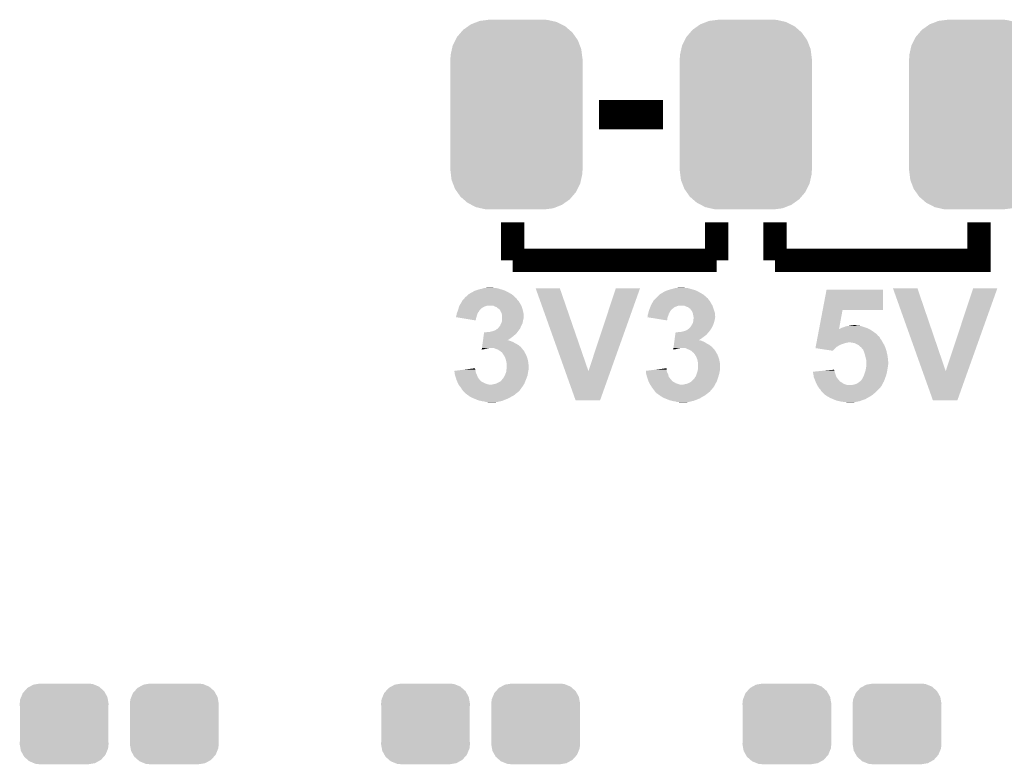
# Model space of a CAD drawing. Extents: x -1.3 to 24.2, y -3.9 to 53.4.
# Tile 5 of 35: x 5.1 to 13.7, y 2.3 to 8.8. Entities that reach past the tile are written whole.
import ezdxf

# ---------------------------------------------------------------- set-up
doc = ezdxf.new("R2010")
doc.units = 0
doc.layers.get('0').update_dxf_attribs({"linetype": 'CONTINUOUS'})
doc.layers.add('CURRENT_16_CLICK_V100_GTO', color=14, linetype='CONTINUOUS')
doc.layers.add('CURRENT_16_CLICK_V100_GTS', color=12, linetype='CONTINUOUS')

# ---------------------------------------------------------------- blocks, each defined once
blk = doc.blocks.new('CUSTOM_67')
for points in [[(-0.420946, 0.769256), (-0.396894, 0.786286), (0.425156, 0.769256), (0.391508, 0.786286)], [(-0.396894, 0.786286), (-0.344522, 0.80667), (0.391508, 0.786286), (0.351232, 0.80667)], [(-0.344522, 0.80667), (-0.319682, 0.816338), (0.351232, 0.80667), (0.308712, 0.816338)], [(-0.319682, 0.816338), (-0.251122, 0.82504), (0.308712, 0.816338), (0.27044, 0.82504)], [(-0.251122, 0.82504), (-0.23749, 0.82677), (0.27044, 0.82504), (0.23749, 0.82677)], [(-0.5185, 0.67556), (-0.484594, 0.715032), (0.515528, 0.67556), (0.4878, 0.715032)], [(-0.484594, 0.715032), (-0.464512, 0.738408), (0.4878, 0.715032), (0.460796, 0.738408)], [(-0.464512, 0.738408), (-0.420946, 0.769256), (0.460796, 0.738408), (0.425156, 0.769256)], [(-0.562694, 0.569912), (-0.555636, 0.601496), (0.565186, 0.569912), (0.55303, 0.601496)], [(-0.555636, 0.601496), (-0.532704, 0.647234), (0.55303, 0.601496), (0.535424, 0.647234)], [(-0.532704, 0.647234), (-0.5185, 0.67556), (0.535424, 0.647234), (0.515528, 0.67556)], [(-0.57531, 0.48768), (-0.573704, 0.520636), (0.57531, 0.48768), (0.571254, 0.520636)], [(-0.573704, 0.520636), (-0.562694, 0.569912), (0.571254, 0.520636), (0.565186, 0.569912)], [(-0.57658, -0.48768), (-0.57658, 0.48768), (0.57658, -0.48768), (0.57658, 0.48768)], [(-0.571252, -0.520636), (-0.57531, -0.48768), (0.573704, -0.520636), (0.57531, -0.48768)], [(-0.565186, -0.569912), (-0.571252, -0.520636), (0.562692, -0.569912), (0.573704, -0.520636)], [(-0.553028, -0.601496), (-0.565186, -0.569912), (0.555636, -0.601496), (0.562692, -0.569912)], [(-0.535424, -0.647234), (-0.553028, -0.601496), (0.532702, -0.647234), (0.555636, -0.601496)], [(-0.515526, -0.67556), (-0.535424, -0.647234), (0.5185, -0.67556), (0.532702, -0.647234)], [(-0.4878, -0.715032), (-0.515526, -0.67556), (0.484592, -0.715032), (0.5185, -0.67556)], [(-0.460794, -0.738408), (-0.4878, -0.715032), (0.464512, -0.738408), (0.484592, -0.715032)], [(-0.425156, -0.769256), (-0.460794, -0.738408), (0.420944, -0.769256), (0.464512, -0.738408)], [(-0.391506, -0.786286), (-0.425156, -0.769256), (0.396894, -0.786286), (0.420944, -0.769256)], [(-0.351232, -0.80667), (-0.391506, -0.786286), (0.34452, -0.80667), (0.396894, -0.786286)], [(-0.30871, -0.816338), (-0.351232, -0.80667), (0.319682, -0.816338), (0.34452, -0.80667)], [(-0.27044, -0.82504), (-0.30871, -0.816338), (0.25112, -0.82504), (0.319682, -0.816338)], [(-0.23749, -0.82677), (-0.27044, -0.82504), (0.23749, -0.82677), (0.25112, -0.82504)]]:
    blk.add_solid(points)
blk = doc.blocks.new('CUSTOM_71')
for points in [[(-0.268438, 0.342124), (-0.233628, 0.347838), (0.2622, 0.342124), (0.247972, 0.347838)], [(-0.233628, 0.347838), (-0.20955, 0.35179), (0.247972, 0.347838), (0.20955, 0.35179)], [(-0.37475, 0.234078), (-0.360486, 0.26887), (0.377262, 0.234078), (0.357822, 0.26887)], [(-0.360486, 0.26887), (-0.34504, 0.286174), (0.357822, 0.26887), (0.348152, 0.286174)], [(-0.34504, 0.286174), (-0.320744, 0.31339), (0.348152, 0.286174), (0.317222, 0.31339)], [(-0.320744, 0.31339), (-0.298526, 0.325596), (0.317222, 0.31339), (0.30335, 0.325596)], [(-0.298526, 0.325596), (-0.268438, 0.342124), (0.30335, 0.325596), (0.2622, 0.342124)], [(-0.38735, 0.17526), (-0.383124, 0.213652), (0.38735, 0.17526), (0.380766, 0.213652)], [(-0.38608, 0.154124), (-0.38735, 0.17526), (0.38608, 0.154124), (0.38735, 0.17526)], [(-0.383124, 0.213652), (-0.37475, 0.234078), (0.380766, 0.213652), (0.377262, 0.234078)], [(-0.38608, -0.154124), (-0.38608, 0.154124), (0.38608, -0.154124), (0.38608, 0.154124)], [(-0.38735, -0.17526), (-0.38608, -0.154124), (0.38735, -0.17526), (0.38608, -0.154124)], [(-0.380764, -0.213652), (-0.38735, -0.17526), (0.383124, -0.213652), (0.38735, -0.17526)], [(-0.377262, -0.234078), (-0.380764, -0.213652), (0.374748, -0.234078), (0.383124, -0.213652)], [(-0.35782, -0.26887), (-0.377262, -0.234078), (0.360486, -0.26887), (0.374748, -0.234078)], [(-0.348152, -0.286174), (-0.35782, -0.26887), (0.345038, -0.286174), (0.360486, -0.26887)], [(-0.31722, -0.31339), (-0.348152, -0.286174), (0.320744, -0.31339), (0.345038, -0.286174)], [(-0.30335, -0.325596), (-0.31722, -0.31339), (0.298524, -0.325596), (0.320744, -0.31339)], [(-0.262198, -0.342124), (-0.30335, -0.325596), (0.268438, -0.342124), (0.298524, -0.325596)], [(-0.247972, -0.347838), (-0.262198, -0.342124), (0.233626, -0.347838), (0.268438, -0.342124)], [(-0.20955, -0.35179), (-0.247972, -0.347838), (0.20955, -0.35179), (0.233626, -0.347838)]]:
    blk.add_solid(points)

msp = doc.modelspace()

# ---------------------------------------------------------------- linework, layer by layer
at = {"layer": 'CURRENT_16_CLICK_V100_GTO'}
for points, const_width in [([(10.14984, 8.001), (10.70864, 8.001)], 0.254), ([(9.398, 6.731), (9.398, 7.0612)], 0.2032), ([(11.176, 6.731), (11.176, 7.0612)], 0.2032), ([(11.684, 7.0612), (11.684, 6.731)], 0.2032), ([(11.684, 6.731), (13.462, 6.731), (13.462, 7.0612)], 0.2032), ([(9.398, 6.731), (11.176, 6.731)], 0.2032)]:
    msp.add_lwpolyline(points, dxfattribs=dict(at, const_width=const_width))
for points in [[(9.01192, 6.43382), (9.014462, 6.436362), (9.392918, 6.43382), (9.38847, 6.436362)], [(9.014462, 6.436362), (9.046458, 6.45414), (9.38847, 6.436362), (9.357358, 6.45414)], [(9.046458, 6.45414), (9.060178, 6.461762), (9.357358, 6.45414), (9.342116, 6.461762)], [(9.060178, 6.461762), (9.062724, 6.4643), (9.342116, 6.461762), (9.33704, 6.4643)], [(9.062724, 6.4643), (9.085582, 6.47192), (9.33704, 6.4643), (9.319262, 6.47192)], [(9.085582, 6.47192), (9.100822, 6.477), (9.319262, 6.47192), (9.301482, 6.477)], [(9.100822, 6.477), (9.123678, 6.48208), (9.301482, 6.477), (9.2837, 6.48208)], [(9.123678, 6.48208), (9.140606, 6.487158), (9.2837, 6.48208), (9.268462, 6.487158)], [(9.140606, 6.487158), (9.149082, 6.4897), (9.268462, 6.487158), (9.253222, 6.4897)], [(9.149082, 6.4897), (9.174478, 6.49224), (9.240522, 6.4897), (9.227818, 6.49224)], [(9.598694, 6.487142), (9.598688, 6.487156), (9.809484, 6.487142), (9.598688, 6.487156)], [(9.856006, 5.765868), (9.598694, 6.487142), (10.058422, 5.765868), (9.809484, 6.487142)], [(10.058422, 5.765868), (10.297168, 6.48713), (10.25063, 5.765868), (10.50797, 6.48713)], [(10.297168, 6.48713), (10.297178, 6.48716), (10.50797, 6.48713), (10.297178, 6.48716)], [(10.680278, 6.43382), (10.683242, 6.43636), (11.059158, 6.43382), (11.054714, 6.43636)], [(10.683242, 6.43636), (10.70356, 6.449058), (11.054714, 6.43636), (11.032494, 6.449058)], [(10.70356, 6.449058), (10.726426, 6.46176), (11.032494, 6.449058), (11.010268, 6.46176)], [(10.726426, 6.46176), (10.72896, 6.461784), (11.010268, 6.46176), (11.010226, 6.461784)], [(10.72896, 6.461784), (10.728978, 6.4643), (11.010226, 6.461784), (11.005822, 6.4643)], [(10.728978, 6.4643), (10.72898, 6.464304), (11.005822, 6.4643), (11.005812, 6.464304)], [(10.72898, 6.464304), (10.739122, 6.466842), (11.005812, 6.464304), (10.999044, 6.466842)], [(10.739122, 6.466842), (10.751814, 6.47192), (10.999044, 6.466842), (10.9855, 6.47192)], [(10.751814, 6.47192), (10.75182, 6.471922), (10.9855, 6.47192), (10.985494, 6.471922)], [(10.75182, 6.471922), (10.7696, 6.477), (10.985494, 6.471922), (10.96772, 6.477)], [(10.7696, 6.477), (10.789918, 6.48208), (10.96772, 6.477), (10.94994, 6.48208)], [(10.789918, 6.48208), (10.806846, 6.487158), (10.94994, 6.48208), (10.934702, 6.487158)], [(10.806846, 6.487158), (10.815322, 6.4897), (10.934702, 6.487158), (10.919462, 6.4897)], [(10.815322, 6.4897), (10.843258, 6.49224), (10.906762, 6.4897), (10.894058, 6.49224)], [(12.100292, 6.2992), (12.133594, 6.474436), (12.626316, 6.2992), (12.62634, 6.474436)], [(12.133594, 6.474436), (12.1336, 6.47446), (12.62634, 6.474436), (12.1336, 6.47446)], [(12.712734, 6.487142), (12.712728, 6.487156), (12.926064, 6.487142), (12.712728, 6.487156)], [(12.970046, 5.765868), (12.712734, 6.487142), (13.172462, 5.765868), (12.926064, 6.487142)], [(13.172462, 5.765868), (13.411208, 6.48713), (13.36467, 5.765868), (13.62201, 6.48713)], [(13.411208, 6.48713), (13.411218, 6.48716), (13.62201, 6.48713), (13.411218, 6.48716)], [(8.934766, 6.3373), (8.945878, 6.35508), (9.472788, 6.3373), (9.46291, 6.35508)], [(8.945878, 6.35508), (8.947288, 6.35762), (9.46291, 6.35508), (9.461498, 6.35762)], [(8.947288, 6.35762), (8.958574, 6.377938), (9.461498, 6.35762), (9.4488, 6.377938)], [(8.958574, 6.377938), (8.95858, 6.377946), (9.4488, 6.377938), (9.448794, 6.377946)], [(8.95858, 6.377946), (8.958586, 6.380486), (9.448794, 6.377946), (9.446254, 6.380486)], [(8.958586, 6.380486), (8.96874, 6.39064), (9.446254, 6.380486), (9.436104, 6.39064)], [(8.96874, 6.39064), (8.973822, 6.395722), (9.436104, 6.39064), (9.434406, 6.395722)], [(8.973822, 6.395722), (8.975846, 6.398252), (9.434406, 6.395722), (9.433558, 6.398252)], [(8.975846, 6.398252), (8.977882, 6.400798), (9.433558, 6.398252), (9.428484, 6.400798)], [(8.977882, 6.400798), (8.983982, 6.408422), (9.428484, 6.400798), (9.42086, 6.408422)], [(8.983982, 6.408422), (8.996174, 6.418582), (9.42086, 6.408422), (9.4107, 6.418582)], [(8.996174, 6.418582), (8.999218, 6.421118), (9.4107, 6.418582), (9.407742, 6.421118)], [(8.999218, 6.421118), (9.01192, 6.43382), (9.407742, 6.421118), (9.392918, 6.43382)], [(10.60323, 6.3373), (10.61212, 6.35508), (11.139028, 6.3373), (11.12915, 6.35508)], [(10.61212, 6.35508), (10.61353, 6.35762), (11.12915, 6.35508), (11.127738, 6.35762)], [(10.61353, 6.35762), (10.624822, 6.377938), (11.127738, 6.35762), (11.11504, 6.377938)], [(10.624822, 6.377938), (10.63244, 6.385562), (11.11504, 6.377938), (11.108942, 6.385562)], [(10.63244, 6.385562), (10.63625, 6.39064), (11.108942, 6.385562), (11.10488, 6.39064)], [(10.63625, 6.39064), (10.640062, 6.39572), (11.10488, 6.39064), (11.101494, 6.39572)], [(10.640062, 6.39572), (10.6426, 6.39826), (11.101494, 6.39572), (11.0998, 6.39826)], [(10.6426, 6.39826), (10.647674, 6.403334), (11.0998, 6.39826), (11.094726, 6.403334)], [(10.647674, 6.403334), (10.64768, 6.40334), (11.094726, 6.403334), (11.092184, 6.40334)], [(10.64768, 6.40334), (10.662922, 6.418582), (11.092184, 6.40334), (11.07694, 6.418582)], [(10.662922, 6.418582), (10.66546, 6.42112), (11.07694, 6.418582), (11.07398, 6.42112)], [(10.66546, 6.42112), (10.680278, 6.43382), (11.07398, 6.42112), (11.059158, 6.43382)], [(8.90778, 6.25094), (8.910322, 6.266182), (9.086304, 6.25094), (9.090658, 6.266182)], [(8.910322, 6.266182), (8.915082, 6.278878), (9.090658, 6.266182), (9.098278, 6.278878)], [(8.915082, 6.278878), (8.91794, 6.2865), (9.098278, 6.278878), (9.103992, 6.2865)], [(8.91794, 6.2865), (8.918786, 6.289042), (9.103992, 6.2865), (9.105898, 6.289042)], [(8.918786, 6.289042), (8.92217, 6.299194), (9.105898, 6.289042), (9.11098, 6.299194)], [(8.92217, 6.299194), (8.923018, 6.301734), (9.11098, 6.299194), (9.116044, 6.301734)], [(8.923018, 6.301734), (8.923864, 6.304274), (9.116044, 6.301734), (9.11606, 6.304274)], [(8.923864, 6.304274), (8.92556, 6.30936), (9.11606, 6.304274), (9.122412, 6.30936)], [(8.92556, 6.30936), (8.927084, 6.31444), (9.122412, 6.30936), (9.12876, 6.31444)], [(8.927084, 6.31444), (8.930132, 6.324598), (9.12876, 6.31444), (9.143998, 6.324598)], [(8.930132, 6.324598), (8.93318, 6.334758), (9.143998, 6.324598), (9.169398, 6.334758)], [(8.93318, 6.334758), (8.933182, 6.334762), (9.169398, 6.334758), (9.169416, 6.334762)], [(8.933182, 6.334762), (8.934766, 6.3373), (9.169416, 6.334762), (9.182098, 6.3373)], [(9.2329, 6.33476), (9.215118, 6.3373), (9.4742, 6.33476), (9.472788, 6.3373)], [(9.232904, 6.334758), (9.2329, 6.33476), (9.4742, 6.334758), (9.4742, 6.33476)], [(9.245598, 6.32714), (9.232904, 6.334758), (9.47674, 6.32714), (9.4742, 6.334758)], [(9.25576, 6.324602), (9.245598, 6.32714), (9.477586, 6.324602), (9.47674, 6.32714)], [(9.265918, 6.31698), (9.25576, 6.324602), (9.480126, 6.31698), (9.477586, 6.324602)], [(9.271002, 6.311902), (9.265918, 6.31698), (9.481818, 6.311902), (9.480126, 6.31698)], [(9.276076, 6.309362), (9.271002, 6.311902), (9.482666, 6.309362), (9.481818, 6.311902)], [(9.278614, 6.30936), (9.276076, 6.309362), (9.482666, 6.30936), (9.482666, 6.309362)], [(9.28268, 6.30428), (9.278614, 6.30936), (9.484358, 6.30428), (9.482666, 6.30936)], [(9.288778, 6.296658), (9.28268, 6.30428), (9.486266, 6.296658), (9.484358, 6.30428)], [(9.29386, 6.283956), (9.288778, 6.296658), (9.489442, 6.283956), (9.486266, 6.296658)], [(9.299958, 6.2738), (9.29386, 6.283956), (9.49198, 6.2738), (9.489442, 6.283956)], [(9.30148, 6.271262), (9.299958, 6.2738), (9.492404, 6.271262), (9.49198, 6.2738)], [(9.304022, 6.258558), (9.30148, 6.271262), (9.49452, 6.258558), (9.492404, 6.271262)], [(10.574022, 6.250942), (10.579098, 6.26618), (10.755086, 6.250942), (10.759436, 6.26618)], [(10.579098, 6.266182), (10.582274, 6.278882), (10.759438, 6.266182), (10.76706, 6.278882)], [(10.579098, 6.26618), (10.579098, 6.266182), (10.759436, 6.26618), (10.759438, 6.266182)], [(10.582274, 6.278882), (10.58418, 6.286498), (10.76706, 6.278882), (10.770868, 6.286498)], [(10.58418, 6.286498), (10.585026, 6.289038), (10.770868, 6.286498), (10.77214, 6.289038)], [(10.585026, 6.289038), (10.588412, 6.299198), (10.77214, 6.289038), (10.77976, 6.299198)], [(10.588412, 6.299198), (10.590106, 6.30428), (10.77976, 6.299198), (10.78484, 6.30428)], [(10.590106, 6.30428), (10.5918, 6.30936), (10.78484, 6.30428), (10.79119, 6.30936)], [(10.5918, 6.30936), (10.597894, 6.324598), (10.79119, 6.30936), (10.810238, 6.324598)], [(10.597894, 6.324598), (10.599928, 6.32968), (10.810238, 6.324598), (10.825482, 6.32968)], [(10.599928, 6.32968), (10.601958, 6.334758), (10.825482, 6.32968), (10.838178, 6.334758)], [(10.601958, 6.334758), (10.60196, 6.33476), (10.838178, 6.334758), (10.838184, 6.33476)], [(10.60196, 6.33476), (10.60323, 6.3373), (10.838184, 6.33476), (10.848338, 6.3373)], [(10.89914, 6.33476), (10.883898, 6.3373), (11.14044, 6.33476), (11.139028, 6.3373)], [(10.899144, 6.334758), (10.89914, 6.33476), (11.14044, 6.334758), (11.14044, 6.33476)], [(10.911838, 6.32714), (10.899144, 6.334758), (11.14298, 6.32714), (11.14044, 6.334758)], [(10.92454, 6.324602), (10.911838, 6.32714), (11.143826, 6.324602), (11.14298, 6.32714)], [(10.934698, 6.31698), (10.92454, 6.324602), (11.146366, 6.31698), (11.143826, 6.324602)], [(10.939782, 6.311902), (10.934698, 6.31698), (11.14806, 6.311902), (11.146366, 6.31698)], [(10.944856, 6.309362), (10.939782, 6.311902), (11.148906, 6.309362), (11.14806, 6.311902)], [(10.95502, 6.29666), (10.944856, 6.309362), (11.15314, 6.29666), (11.148906, 6.309362)], [(10.96264, 6.283962), (10.95502, 6.29666), (11.157372, 6.283962), (11.15314, 6.29666)], [(10.966706, 6.273796), (10.96264, 6.283962), (11.16076, 6.273796), (11.157372, 6.283962)], [(10.967718, 6.271262), (10.966706, 6.273796), (11.16076, 6.271262), (11.16076, 6.273796)], [(10.97026, 6.25856), (10.967718, 6.271262), (11.16076, 6.25856), (11.16076, 6.271262)], [(12.068918, 6.134104), (12.100288, 6.29918), (12.242828, 6.134104), (12.273276, 6.29918)], [(12.100288, 6.29918), (12.100292, 6.2992), (12.273276, 6.29918), (12.626316, 6.2992)], [(8.90524, 6.23572), (8.905242, 6.243322), (9.081956, 6.23572), (9.084126, 6.243322)], [(8.936268, 6.230622), (8.90524, 6.23572), (9.0805, 6.230622), (9.081956, 6.23572)], [(8.905242, 6.243322), (8.90778, 6.25094), (9.084126, 6.243322), (9.086304, 6.25094)], [(9.075396, 6.207762), (8.936268, 6.230622), (9.075396, 6.207762), (9.0805, 6.230622)], [(9.29386, 6.17474), (9.297668, 6.182358), (9.480548, 6.17474), (9.484358, 6.182358)], [(9.297668, 6.182358), (9.301482, 6.189982), (9.484358, 6.182358), (9.485628, 6.189982)], [(9.301482, 6.189982), (9.303656, 6.1976), (9.485628, 6.189982), (9.4869, 6.1976)], [(9.303656, 6.1976), (9.30656, 6.207762), (9.4869, 6.1976), (9.488932, 6.207762)], [(9.30656, 6.245862), (9.304022, 6.258558), (9.49452, 6.245862), (9.49452, 6.258558)], [(9.30656, 6.230618), (9.30656, 6.245862), (9.49452, 6.230618), (9.49452, 6.245862)], [(9.30656, 6.2103), (9.30656, 6.230618), (9.48944, 6.2103), (9.49452, 6.230618)], [(9.30656, 6.207762), (9.30656, 6.2103), (9.488932, 6.207762), (9.48944, 6.2103)], [(10.571512, 6.235736), (10.57402, 6.238244), (10.748934, 6.235736), (10.750008, 6.238244)], [(10.603118, 6.230616), (10.571512, 6.235736), (10.74674, 6.230616), (10.748934, 6.235736)], [(10.57402, 6.248398), (10.574022, 6.250942), (10.75436, 6.248398), (10.755086, 6.250942)], [(10.57402, 6.238244), (10.57402, 6.248398), (10.750008, 6.238244), (10.75436, 6.248398)], [(10.744174, 6.207764), (10.603118, 6.230616), (10.744174, 6.207764), (10.74674, 6.230616)], [(10.96264, 6.17474), (10.97026, 6.189984), (11.148058, 6.17474), (11.153138, 6.189984)], [(10.9728, 6.245862), (10.97026, 6.25856), (11.162574, 6.245862), (11.16076, 6.25856)], [(10.97026, 6.189984), (10.971348, 6.1976), (11.153138, 6.189984), (11.155678, 6.1976)], [(10.971348, 6.1976), (10.9728, 6.20776), (11.155678, 6.1976), (11.15771, 6.20776)], [(10.974494, 6.240778), (10.9728, 6.245862), (11.1633, 6.240778), (11.162574, 6.245862)], [(10.9728, 6.20776), (10.973082, 6.2103), (11.15771, 6.20776), (11.15822, 6.2103)], [(10.973082, 6.2103), (10.97421, 6.220458), (11.15822, 6.2103), (11.16076, 6.220458)], [(10.97421, 6.220458), (10.975338, 6.230616), (11.16076, 6.220458), (11.16076, 6.230616)], [(10.975338, 6.238242), (10.974494, 6.240778), (11.163298, 6.238242), (11.1633, 6.240778)], [(10.97534, 6.235696), (10.975338, 6.238242), (11.163298, 6.235696), (11.163298, 6.238242)], [(10.975338, 6.230616), (10.97534, 6.230622), (11.16076, 6.230616), (11.160762, 6.230622)], [(10.97534, 6.230622), (10.97534, 6.235696), (11.160762, 6.230622), (11.163298, 6.235696)], [(9.146342, 6.0833), (9.148756, 6.101078), (9.41832, 6.0833), (9.436098, 6.101078)], [(9.148756, 6.101078), (9.149102, 6.10362), (9.436098, 6.101078), (9.437912, 6.10362)], [(9.161782, 6.10362), (9.177022, 6.10616), (9.437912, 6.10362), (9.439728, 6.10616)], [(9.192262, 6.10616), (9.21258, 6.11124), (9.439728, 6.10616), (9.443356, 6.11124)], [(9.21258, 6.11124), (9.23036, 6.11632), (9.443356, 6.11124), (9.446984, 6.11632)], [(9.23036, 6.11632), (9.23713, 6.11886), (9.446984, 6.11632), (9.4488, 6.11886)], [(9.23713, 6.11886), (9.250678, 6.123942), (9.4488, 6.11886), (9.453032, 6.123942)], [(9.250678, 6.123942), (9.262876, 6.134102), (9.453032, 6.123942), (9.461498, 6.134102)], [(9.262876, 6.134102), (9.265924, 6.13664), (9.461498, 6.134102), (9.462586, 6.13664)], [(9.265924, 6.13664), (9.268462, 6.136648), (9.462586, 6.13664), (9.462588, 6.136648)], [(9.268462, 6.136648), (9.273542, 6.144262), (9.462588, 6.136648), (9.465852, 6.144262)], [(9.273542, 6.144262), (9.278622, 6.149342), (9.465852, 6.144262), (9.46803, 6.149342)], [(9.278622, 6.149342), (9.280652, 6.15188), (9.46803, 6.149342), (9.46912, 6.15188)], [(9.280652, 6.15188), (9.28878, 6.162042), (9.46912, 6.15188), (9.4742, 6.162042)], [(9.28878, 6.162042), (9.29386, 6.17474), (9.4742, 6.162042), (9.480548, 6.17474)], [(10.815122, 6.083298), (10.817882, 6.10362), (11.087098, 6.083298), (11.104518, 6.10362)], [(10.830562, 6.10362), (10.843262, 6.10616), (11.104518, 6.10362), (11.106694, 6.10616)], [(10.861044, 6.10616), (10.87882, 6.11124), (11.106694, 6.10616), (11.111048, 6.11124)], [(10.87882, 6.11124), (10.899142, 6.116322), (11.111048, 6.11124), (11.115406, 6.116322)], [(10.899142, 6.116322), (10.905058, 6.118858), (11.115406, 6.116322), (11.11758, 6.118858)], [(10.905058, 6.118858), (10.916922, 6.123942), (11.11758, 6.118858), (11.120968, 6.123942)], [(10.916922, 6.123942), (10.931142, 6.1341), (11.120968, 6.123942), (11.12774, 6.1341)], [(10.931142, 6.1341), (10.934702, 6.136642), (11.12774, 6.1341), (11.129192, 6.136642)], [(10.934702, 6.136642), (10.947402, 6.149342), (11.129192, 6.136642), (11.136448, 6.149342)], [(10.947402, 6.149342), (10.948924, 6.151882), (11.136448, 6.149342), (11.1379, 6.151882)], [(10.948924, 6.151882), (10.958068, 6.16712), (11.1379, 6.151882), (11.14552, 6.16712)], [(10.958068, 6.16712), (10.96264, 6.17474), (11.14552, 6.16712), (11.148058, 6.17474)], [(12.06071, 6.09092), (12.065538, 6.11632), (12.567922, 6.09092), (12.532358, 6.11632)], [(12.065538, 6.11632), (12.067952, 6.12902), (12.532358, 6.11632), (12.512038, 6.12902)], [(12.067952, 6.12902), (12.068916, 6.1341), (12.512038, 6.12902), (12.50188, 6.1341)], [(12.068916, 6.1341), (12.068918, 6.134104), (12.242828, 6.1341), (12.247886, 6.134104)], [(12.242828, 6.1341), (12.242828, 6.134104), (12.50188, 6.1341), (12.501872, 6.134104)], [(12.247886, 6.134104), (12.251688, 6.13664), (12.501872, 6.134104), (12.4968, 6.13664)], [(12.251688, 6.13664), (12.255498, 6.13918), (12.4968, 6.13664), (12.490874, 6.13918)], [(12.255498, 6.13918), (12.268198, 6.14426), (12.490874, 6.13918), (12.479022, 6.14426)], [(12.268198, 6.14426), (12.28344, 6.14934), (12.479022, 6.14426), (12.462512, 6.14934)], [(12.28344, 6.14934), (12.296988, 6.15442), (12.462512, 6.14934), (12.446, 6.15442)], [(12.296988, 6.15442), (12.303762, 6.15696), (12.446, 6.15442), (12.438378, 6.15696)], [(12.303762, 6.15696), (12.324062, 6.159498), (12.438378, 6.15696), (12.430762, 6.159498)], [(12.324062, 6.159498), (12.324078, 6.1595), (12.430762, 6.159498), (12.430752, 6.1595)], [(12.324078, 6.1595), (12.336778, 6.16204), (12.430752, 6.1595), (12.415522, 6.16204)], [(12.336778, 6.16204), (12.34948, 6.16458), (12.402822, 6.16204), (12.392668, 6.16458)], [(12.34948, 6.16458), (12.349498, 6.164582), (12.392668, 6.16458), (12.39266, 6.164582)], [(12.349498, 6.164582), (12.372322, 6.167118), (12.39266, 6.164582), (12.385042, 6.167118)], [(12.372322, 6.167118), (12.372342, 6.16712), (12.385042, 6.167118), (12.372342, 6.16712)], [(9.134276, 5.9944), (9.137724, 6.0198), (9.446256, 5.9944), (9.400542, 6.0198)], [(9.137724, 6.0198), (9.138758, 6.02742), (9.400542, 6.0198), (9.382758, 6.02742)], [(9.138758, 6.02742), (9.139448, 6.0325), (9.382758, 6.02742), (9.367522, 6.0325)], [(9.139448, 6.0325), (9.139792, 6.035038), (9.367522, 6.0325), (9.362444, 6.035038)], [(9.139792, 6.03504), (9.142206, 6.05282), (9.354896, 6.03504), (9.38022, 6.05282)], [(9.139792, 6.035038), (9.139792, 6.03504), (9.362444, 6.035038), (9.354896, 6.03504)], [(9.142206, 6.05282), (9.144274, 6.06806), (9.38022, 6.05282), (9.400542, 6.06806)], [(9.144274, 6.06806), (9.146342, 6.0833), (9.400542, 6.06806), (9.41832, 6.0833)], [(10.803056, 5.9944), (10.80478, 6.007102), (11.112496, 5.9944), (11.08964, 6.007102)], [(10.80478, 6.007102), (10.806502, 6.019798), (11.08964, 6.007102), (11.06932, 6.019798)], [(10.806502, 6.019798), (10.807538, 6.02742), (11.06932, 6.019798), (11.051538, 6.02742)], [(10.807538, 6.02742), (10.808572, 6.035038), (11.051538, 6.02742), (11.028682, 6.035038)], [(10.808572, 6.03504), (10.810986, 6.05282), (11.021136, 6.03504), (11.04646, 6.05282)], [(10.808572, 6.035038), (10.808572, 6.03504), (11.028682, 6.035038), (11.021136, 6.03504)], [(10.810986, 6.05282), (10.815122, 6.083298), (11.04646, 6.05282), (11.087098, 6.083298)], [(12.043334, 5.99948), (12.044782, 6.0071), (12.26312, 5.99948), (12.28598, 6.0071)], [(12.044782, 6.0071), (12.045748, 6.01218), (12.28598, 6.0071), (12.303758, 6.01218)], [(12.045748, 6.01218), (12.04623, 6.01472), (12.303758, 6.01218), (12.318998, 6.01472)], [(12.04623, 6.01472), (12.046712, 6.017258), (12.318998, 6.01472), (12.324076, 6.017258)], [(12.046712, 6.01726), (12.04816, 6.02488), (12.622532, 6.01726), (12.61872, 6.02488)], [(12.046712, 6.017258), (12.046712, 6.01726), (12.324076, 6.017258), (12.331698, 6.01726)], [(12.04816, 6.02488), (12.050574, 6.037578), (12.61872, 6.02488), (12.611102, 6.037578)], [(12.050574, 6.037578), (12.052506, 6.047742), (12.611102, 6.037578), (12.603482, 6.047742)], [(12.052506, 6.047742), (12.054436, 6.057898), (12.603482, 6.047742), (12.5984, 6.057898)], [(12.054436, 6.057898), (12.055884, 6.06552), (12.5984, 6.057898), (12.59332, 6.06552)], [(12.055884, 6.06552), (12.05733, 6.073134), (12.59332, 6.06552), (12.585706, 6.073134)], [(12.05733, 6.073134), (12.057332, 6.07314), (12.585706, 6.073134), (12.583166, 6.07314)], [(12.057332, 6.07314), (12.06071, 6.09092), (12.583166, 6.07314), (12.567922, 6.09092)], [(12.354558, 6.01472), (12.331698, 6.01726), (12.623802, 6.01472), (12.622532, 6.01726)], [(12.377418, 6.00964), (12.354558, 6.01472), (12.626342, 6.00964), (12.623802, 6.01472)], [(12.377424, 6.009638), (12.377418, 6.00964), (12.626342, 6.009638), (12.626342, 6.00964)], [(12.3952, 6.00202), (12.377424, 6.009638), (12.631422, 6.00202), (12.626342, 6.009638)], [(9.128764, 5.95379), (9.149078, 5.9563), (9.128764, 5.95379), (9.129104, 5.9563)], [(9.129104, 5.9563), (9.129792, 5.961378), (9.149078, 5.9563), (9.164318, 5.961378)], [(9.129792, 5.961378), (9.130138, 5.96392), (9.164318, 5.961378), (9.17956, 5.96392)], [(9.130138, 5.96392), (9.130482, 5.96646), (9.17956, 5.96392), (9.192258, 5.96646)], [(9.130482, 5.96646), (9.131862, 5.976618), (9.477024, 5.96646), (9.469122, 5.976618)], [(9.131862, 5.976618), (9.134276, 5.9944), (9.469122, 5.976618), (9.446256, 5.9944)], [(9.253222, 5.95884), (9.235436, 5.96646), (9.482952, 5.95884), (9.477024, 5.96646)], [(9.268462, 5.95376), (9.253222, 5.95884), (9.486902, 5.95376), (9.482952, 5.95884)], [(9.281158, 5.946142), (9.268462, 5.95376), (9.494516, 5.946142), (9.486902, 5.95376)], [(9.284554, 5.943596), (9.281158, 5.946142), (9.49706, 5.943596), (9.494516, 5.946142)], [(9.301478, 5.9309), (9.284554, 5.943596), (9.50214, 5.9309), (9.49706, 5.943596)], [(9.301482, 5.930898), (9.301478, 5.9309), (9.50214, 5.930898), (9.50214, 5.9309)], [(9.306558, 5.925822), (9.301482, 5.930898), (9.505042, 5.925822), (9.50214, 5.930898)], [(9.315634, 5.913118), (9.306558, 5.925822), (9.5123, 5.913118), (9.505042, 5.925822)], [(10.797544, 5.95379), (10.815318, 5.9563), (10.797544, 5.95379), (10.797884, 5.9563)], [(10.797884, 5.9563), (10.798572, 5.961378), (10.815318, 5.9563), (10.830558, 5.961378)], [(10.798572, 5.961378), (10.798918, 5.96392), (10.830558, 5.961378), (10.8458, 5.96392)], [(10.798918, 5.96392), (10.799262, 5.96646), (10.8458, 5.96392), (10.858498, 5.96646)], [(10.799262, 5.96646), (10.800642, 5.97662), (11.144392, 5.96646), (11.13536, 5.97662)], [(10.800642, 5.97662), (10.803056, 5.9944), (11.13536, 5.97662), (11.112496, 5.9944)], [(10.91946, 5.95884), (10.904216, 5.96646), (11.151166, 5.95884), (11.144392, 5.96646)], [(10.934698, 5.95376), (10.91946, 5.95884), (11.15568, 5.95376), (11.151166, 5.95884)], [(10.939778, 5.95122), (10.934698, 5.95376), (11.15822, 5.95122), (11.15568, 5.95376)], [(10.949938, 5.94614), (10.939778, 5.95122), (11.161608, 5.94614), (11.15822, 5.95122)], [(10.953322, 5.943602), (10.949938, 5.94614), (11.1633, 5.943602), (11.161608, 5.94614)], [(10.960098, 5.93852), (10.953322, 5.943602), (11.16635, 5.93852), (11.1633, 5.943602)], [(10.96772, 5.9309), (10.960098, 5.93852), (11.17092, 5.9309), (11.16635, 5.93852)], [(10.972794, 5.925826), (10.96772, 5.9309), (11.17382, 5.925826), (11.17092, 5.9309)], [(10.97533, 5.92582), (10.972794, 5.925826), (11.173824, 5.92582), (11.17382, 5.925826)], [(10.984412, 5.913118), (10.97533, 5.92582), (11.18108, 5.913118), (11.173824, 5.92582)], [(12.037064, 5.966484), (12.037542, 5.969), (12.209802, 5.966484), (12.21232, 5.969)], [(12.186914, 5.943602), (12.037064, 5.966484), (12.186914, 5.943602), (12.209802, 5.966484)], [(12.037542, 5.969), (12.039472, 5.97916), (12.21232, 5.969), (12.22502, 5.97916)], [(12.039472, 5.97916), (12.04092, 5.98678), (12.22502, 5.97916), (12.237722, 5.98678)], [(12.04092, 5.98678), (12.043334, 5.99948), (12.237722, 5.98678), (12.26312, 5.99948)], [(12.410436, 5.994402), (12.3952, 6.00202), (12.6365, 5.994402), (12.631422, 6.00202)], [(12.4206, 5.984242), (12.410436, 5.994402), (12.640854, 5.984242), (12.6365, 5.994402)], [(12.43076, 5.97662), (12.4206, 5.984242), (12.64412, 5.97662), (12.640854, 5.984242)], [(12.438372, 5.971542), (12.43076, 5.97662), (12.646024, 5.971542), (12.64412, 5.97662)], [(12.43838, 5.969004), (12.438372, 5.971542), (12.646976, 5.969004), (12.646024, 5.971542)], [(12.449264, 5.956302), (12.43838, 5.969004), (12.651738, 5.956302), (12.646976, 5.969004)], [(12.453618, 5.95122), (12.449264, 5.956302), (12.653192, 5.95122), (12.651738, 5.956302)], [(12.458382, 5.938522), (12.453618, 5.95122), (12.65682, 5.938522), (12.653192, 5.95122)], [(12.46124, 5.9309), (12.458382, 5.938522), (12.658514, 5.9309), (12.65682, 5.938522)], [(12.46632, 5.91566), (12.46124, 5.9309), (12.6619, 5.91566), (12.658514, 5.9309)], [(9.31926, 5.908042), (9.315634, 5.913118), (9.514558, 5.908042), (9.5123, 5.913118)], [(9.32942, 5.890262), (9.31926, 5.908042), (9.522462, 5.890262), (9.514558, 5.908042)], [(9.329422, 5.89026), (9.32942, 5.890262), (9.522462, 5.89026), (9.522462, 5.890262)], [(9.337038, 5.872482), (9.329422, 5.89026), (9.527796, 5.872482), (9.522462, 5.89026)], [(9.338946, 5.86486), (9.337038, 5.872482), (9.53008, 5.86486), (9.527796, 5.872482)], [(9.34212, 5.85216), (9.338946, 5.86486), (9.53239, 5.85216), (9.53008, 5.86486)], [(9.34466, 5.83692), (9.34212, 5.85216), (9.53516, 5.83692), (9.53239, 5.85216)], [(9.3472, 5.824222), (9.34466, 5.83692), (9.536138, 5.824222), (9.53516, 5.83692)], [(10.98804, 5.908042), (10.984412, 5.913118), (11.183338, 5.908042), (11.18108, 5.913118)], [(10.9982, 5.890262), (10.98804, 5.908042), (11.191242, 5.890262), (11.183338, 5.908042)], [(10.998202, 5.89026), (10.9982, 5.890262), (11.191242, 5.89026), (11.191242, 5.890262)], [(11.005818, 5.872482), (10.998202, 5.89026), (11.196576, 5.872482), (11.191242, 5.89026)], [(11.007726, 5.86486), (11.005818, 5.872482), (11.19886, 5.86486), (11.196576, 5.872482)], [(11.0109, 5.85216), (11.007726, 5.86486), (11.20117, 5.85216), (11.19886, 5.86486)], [(11.01344, 5.836922), (11.0109, 5.85216), (11.20394, 5.836922), (11.20117, 5.85216)], [(11.01344, 5.83692), (11.01344, 5.836922), (11.20394, 5.83692), (11.20394, 5.836922)], [(11.01344, 5.803902), (11.01344, 5.83692), (11.20648, 5.803902), (11.20394, 5.83692)], [(12.468858, 5.90804), (12.46632, 5.91566), (12.663426, 5.90804), (12.6619, 5.91566)], [(12.472812, 5.890262), (12.468858, 5.90804), (12.66698, 5.890262), (12.663426, 5.90804)], [(12.47394, 5.88518), (12.472812, 5.890262), (12.66749, 5.88518), (12.66698, 5.890262)], [(12.47902, 5.864862), (12.47394, 5.88518), (12.66952, 5.864862), (12.66749, 5.88518)], [(12.47902, 5.839462), (12.47902, 5.864862), (12.67206, 5.839462), (12.66952, 5.864862)], [(12.47902, 5.826758), (12.47902, 5.839462), (12.672058, 5.826758), (12.67206, 5.839462)], [(8.89002, 5.768338), (8.970262, 5.7785), (9.074914, 5.768338), (9.07288, 5.7785)], [(8.8903, 5.7658), (8.89002, 5.768338), (9.07542, 5.7658), (9.074914, 5.768338)], [(8.891982, 5.750558), (8.8903, 5.7658), (9.077962, 5.750558), (9.07542, 5.7658)], [(8.89254, 5.745482), (8.891982, 5.750558), (9.0805, 5.745482), (9.077962, 5.750558)], [(8.970262, 5.7785), (9.050472, 5.788658), (9.07288, 5.7785), (9.07034, 5.788658)], [(9.050472, 5.788658), (9.07034, 5.791174), (9.07034, 5.788658), (9.07034, 5.791174)], [(9.3345, 5.7404), (9.341166, 5.75818), (9.529654, 5.7404), (9.53262, 5.75818)], [(9.341166, 5.75818), (9.34212, 5.760722), (9.53262, 5.75818), (9.533128, 5.760722)], [(9.34212, 5.760722), (9.344404, 5.783578), (9.533128, 5.760722), (9.5377, 5.783578)], [(9.344404, 5.783578), (9.346438, 5.803902), (9.5377, 5.783578), (9.5377, 5.803902)], [(9.346438, 5.803902), (9.3472, 5.811518), (9.5377, 5.803902), (9.537116, 5.811518)], [(9.3472, 5.811518), (9.3472, 5.824222), (9.537116, 5.811518), (9.536138, 5.824222)], [(9.946636, 5.511818), (9.856006, 5.765868), (10.159988, 5.511818), (10.25063, 5.765868)], [(10.5588, 5.768338), (10.639026, 5.778498), (10.741154, 5.768338), (10.73912, 5.778498)], [(10.55908, 5.7658), (10.5588, 5.768338), (10.741662, 5.7658), (10.741154, 5.768338)], [(10.560762, 5.75056), (10.55908, 5.7658), (10.74674, 5.75056), (10.741662, 5.7658)], [(10.56132, 5.745482), (10.560762, 5.75056), (10.74928, 5.745482), (10.74674, 5.75056)], [(10.639026, 5.778498), (10.73912, 5.791174), (10.73912, 5.778498), (10.73912, 5.791174)], [(11.00169, 5.742938), (11.007406, 5.75818), (11.198858, 5.742938), (11.2014, 5.75818)], [(11.007406, 5.75818), (11.00836, 5.760722), (11.2014, 5.75818), (11.201908, 5.760722)], [(11.00836, 5.760722), (11.01039, 5.770878), (11.201908, 5.760722), (11.20394, 5.770878)], [(11.01039, 5.770878), (11.01293, 5.783576), (11.20394, 5.770878), (11.20394, 5.783576)], [(11.01293, 5.783576), (11.01344, 5.786122), (11.20394, 5.783576), (11.204786, 5.786122)], [(11.01344, 5.791198), (11.01344, 5.803902), (11.206478, 5.791198), (11.20648, 5.803902)], [(11.01344, 5.786122), (11.01344, 5.791198), (11.204786, 5.786122), (11.206478, 5.791198)], [(12.014222, 5.760718), (12.120306, 5.770878), (12.204194, 5.760718), (12.20216, 5.770878)], [(12.014784, 5.75818), (12.014222, 5.760718), (12.204702, 5.75818), (12.204194, 5.760718)], [(12.01928, 5.73786), (12.014784, 5.75818), (12.211476, 5.73786), (12.204702, 5.75818)], [(12.120306, 5.770878), (12.173328, 5.775956), (12.20216, 5.770878), (12.199622, 5.775956)], [(12.173328, 5.775956), (12.19962, 5.778474), (12.199622, 5.775956), (12.19962, 5.778474)], [(12.46632, 5.74802), (12.472246, 5.7658), (12.657794, 5.74802), (12.6619, 5.7658)], [(12.472246, 5.7658), (12.47394, 5.77088), (12.6619, 5.7658), (12.662746, 5.77088)], [(12.47394, 5.77088), (12.478172, 5.79628), (12.662746, 5.77088), (12.66698, 5.79628)], [(12.478172, 5.79628), (12.47902, 5.801362), (12.66698, 5.79628), (12.667996, 5.801362)], [(12.47902, 5.819136), (12.47902, 5.826758), (12.66952, 5.819136), (12.672058, 5.826758)], [(12.47902, 5.808978), (12.47902, 5.819136), (12.66952, 5.808978), (12.66952, 5.819136)], [(12.47902, 5.801362), (12.47902, 5.808978), (12.667996, 5.801362), (12.66952, 5.808978)], [(13.060676, 5.511818), (12.970046, 5.765868), (13.274028, 5.511818), (13.36467, 5.765868)], [(8.895082, 5.73532), (8.89254, 5.745482), (9.08558, 5.73532), (9.0805, 5.745482)], [(8.89762, 5.72516), (8.895082, 5.73532), (9.089392, 5.72516), (9.08558, 5.73532)], [(8.900796, 5.714998), (8.89762, 5.72516), (9.093202, 5.714998), (9.089392, 5.72516)], [(8.905558, 5.69976), (8.900796, 5.714998), (9.10336, 5.69976), (9.093202, 5.714998)], [(8.910318, 5.684522), (8.905558, 5.69976), (9.116058, 5.684522), (9.10336, 5.69976)], [(8.913836, 5.6769), (8.910318, 5.684522), (9.12368, 5.6769), (9.116058, 5.684522)], [(8.916182, 5.67182), (8.913836, 5.6769), (9.131302, 5.67182), (9.12368, 5.6769)], [(8.922044, 5.65912), (8.916182, 5.67182), (9.156702, 5.65912), (9.131302, 5.67182)], [(9.2583, 5.65912), (9.273538, 5.66674), (9.500686, 5.65912), (9.503952, 5.66674)], [(9.273538, 5.66674), (9.28687, 5.67436), (9.503952, 5.66674), (9.50722, 5.67436)], [(9.28687, 5.67436), (9.291318, 5.676902), (9.50722, 5.67436), (9.508172, 5.676902)], [(9.291318, 5.676902), (9.30656, 5.692144), (9.508172, 5.676902), (9.513888, 5.692144)], [(9.30656, 5.692144), (9.306564, 5.69468), (9.513888, 5.692144), (9.51484, 5.69468)], [(9.306564, 5.69468), (9.306566, 5.694686), (9.51484, 5.69468), (9.514842, 5.694686)], [(9.306566, 5.694686), (9.31164, 5.699762), (9.514842, 5.694686), (9.516794, 5.699762)], [(9.31164, 5.699762), (9.319262, 5.709922), (9.516794, 5.699762), (9.5207, 5.709922)], [(9.319262, 5.709922), (9.32688, 5.722622), (9.5207, 5.709922), (9.525584, 5.722622)], [(9.32688, 5.722622), (9.329054, 5.727698), (9.525584, 5.722622), (9.527538, 5.727698)], [(9.329054, 5.727698), (9.3345, 5.7404), (9.527538, 5.727698), (9.529654, 5.7404)], [(10.563862, 5.735318), (10.56132, 5.745482), (10.754362, 5.735318), (10.74928, 5.745482)], [(10.5664, 5.72516), (10.563862, 5.735318), (10.756902, 5.72516), (10.754362, 5.735318)], [(10.569576, 5.714998), (10.5664, 5.72516), (10.759442, 5.714998), (10.756902, 5.72516)], [(10.579098, 5.684522), (10.569576, 5.714998), (10.784836, 5.684522), (10.759442, 5.714998)], [(10.579102, 5.684516), (10.579098, 5.684522), (10.78484, 5.684516), (10.784836, 5.684522)], [(10.580274, 5.681978), (10.579102, 5.684516), (10.784848, 5.681978), (10.78484, 5.684516)], [(10.584962, 5.67182), (10.580274, 5.681978), (10.800082, 5.67182), (10.784848, 5.681978)], [(10.587306, 5.66674), (10.584962, 5.67182), (10.810238, 5.66674), (10.800082, 5.67182)], [(10.590824, 5.659118), (10.587306, 5.66674), (10.822938, 5.659118), (10.810238, 5.66674)], [(10.924538, 5.65912), (10.942322, 5.666742), (11.16729, 5.65912), (11.171646, 5.666742)], [(10.942322, 5.666742), (10.953746, 5.674358), (11.171646, 5.666742), (11.176, 5.674358)], [(10.953746, 5.674358), (10.957562, 5.676902), (11.176, 5.674358), (11.176954, 5.676902)], [(10.957562, 5.676902), (10.975338, 5.69468), (11.176954, 5.676902), (11.183622, 5.69468)], [(10.975338, 5.69468), (10.980422, 5.699764), (11.183622, 5.69468), (11.185184, 5.699764)], [(10.980422, 5.699764), (10.9855, 5.709918), (11.185184, 5.699764), (11.188308, 5.709918)], [(10.9855, 5.709918), (10.995662, 5.72262), (11.188308, 5.709918), (11.192216, 5.72262)], [(10.995662, 5.72262), (10.997112, 5.7277), (11.192216, 5.72262), (11.19378, 5.7277)], [(10.997112, 5.7277), (11.00074, 5.7404), (11.19378, 5.7277), (11.198012, 5.7404)], [(11.00074, 5.7404), (11.00169, 5.742938), (11.198012, 5.7404), (11.198858, 5.742938)], [(12.02041, 5.727702), (12.01928, 5.73786), (12.21486, 5.727702), (12.211476, 5.73786)], [(12.02182, 5.715002), (12.02041, 5.727702), (12.220306, 5.715002), (12.21486, 5.727702)], [(12.023852, 5.709922), (12.02182, 5.715002), (12.222482, 5.709922), (12.220306, 5.715002)], [(12.036046, 5.679436), (12.023852, 5.709922), (12.24788, 5.679436), (12.222482, 5.709922)], [(12.03706, 5.6769), (12.036046, 5.679436), (12.247896, 5.6769), (12.24788, 5.679436)], [(12.037064, 5.676894), (12.03706, 5.6769), (12.247896, 5.676894), (12.247896, 5.6769)], [(12.04058, 5.669278), (12.037064, 5.676894), (12.263118, 5.669278), (12.247896, 5.676894)], [(12.044096, 5.661658), (12.04058, 5.669278), (12.273282, 5.661658), (12.263118, 5.669278)], [(12.405358, 5.661662), (12.423142, 5.674362), (12.625252, 5.661662), (12.63251, 5.674362)], [(12.423142, 5.674362), (12.425676, 5.676898), (12.63251, 5.674362), (12.63396, 5.676898)], [(12.425676, 5.676898), (12.438382, 5.689604), (12.63396, 5.676898), (12.638724, 5.689604)], [(12.438382, 5.689604), (12.440922, 5.694678), (12.638724, 5.689604), (12.640626, 5.694678)], [(12.440922, 5.694678), (12.44346, 5.69722), (12.640626, 5.694678), (12.64158, 5.69722)], [(12.44346, 5.69722), (12.446002, 5.699764), (12.64158, 5.69722), (12.642488, 5.699764)], [(12.446002, 5.699764), (12.45108, 5.70992), (12.642488, 5.699764), (12.646114, 5.70992)], [(12.45108, 5.70992), (12.4587, 5.7277), (12.646114, 5.70992), (12.652464, 5.7277)], [(12.4587, 5.7277), (12.460604, 5.73278), (12.652464, 5.7277), (12.654278, 5.73278)], [(12.460604, 5.73278), (12.46632, 5.74802), (12.654278, 5.73278), (12.657794, 5.74802)], [(8.924388, 5.65404), (8.922044, 5.65912), (9.17194, 5.65404), (9.156702, 5.65912)], [(8.92556, 5.651498), (8.924388, 5.65404), (9.18084, 5.651498), (9.17194, 5.65404)], [(8.927254, 5.64896), (8.92556, 5.651498), (9.189722, 5.64896), (9.18084, 5.651498)], [(8.93572, 5.636262), (8.927254, 5.64896), (9.4869, 5.636262), (9.494834, 5.64896)], [(8.93572, 5.63626), (8.93572, 5.636262), (9.486898, 5.63626), (9.4869, 5.636262)], [(8.94588, 5.62356), (8.93572, 5.63626), (9.477826, 5.62356), (9.486898, 5.63626)], [(8.953498, 5.610862), (8.94588, 5.62356), (9.468756, 5.610862), (9.477826, 5.62356)], [(8.961124, 5.600698), (8.953498, 5.610862), (9.461498, 5.600698), (9.468756, 5.610862)], [(8.96874, 5.590542), (8.961124, 5.600698), (9.45134, 5.590542), (9.461498, 5.600698)], [(8.976364, 5.582918), (8.96874, 5.590542), (9.443716, 5.582918), (9.45134, 5.590542)], [(8.978904, 5.580378), (8.976364, 5.582918), (9.438642, 5.580378), (9.443716, 5.582918)], [(8.983982, 5.5753), (8.978904, 5.580378), (9.43356, 5.5753), (9.438642, 5.580378)], [(9.217662, 5.64896), (9.22782, 5.6515), (9.494834, 5.64896), (9.496422, 5.6515)], [(9.22782, 5.6515), (9.243062, 5.654042), (9.496422, 5.6515), (9.49801, 5.654042)], [(9.243062, 5.654042), (9.250676, 5.65658), (9.49801, 5.654042), (9.499598, 5.65658)], [(9.250676, 5.65658), (9.2583, 5.65912), (9.499598, 5.65658), (9.500686, 5.65912)], [(10.593168, 5.65404), (10.590824, 5.659118), (10.84072, 5.65404), (10.822938, 5.659118)], [(10.59434, 5.651498), (10.593168, 5.65404), (10.84835, 5.651498), (10.84072, 5.65404)], [(10.596034, 5.64896), (10.59434, 5.651498), (10.855964, 5.64896), (10.84835, 5.651498)], [(10.604502, 5.636262), (10.596034, 5.64896), (11.155678, 5.636262), (11.162028, 5.64896)], [(10.604502, 5.63626), (10.604502, 5.636262), (11.155676, 5.63626), (11.155678, 5.636262)], [(10.612118, 5.623562), (10.604502, 5.63626), (11.146608, 5.623562), (11.155676, 5.63626)], [(10.616184, 5.61848), (10.612118, 5.623562), (11.14298, 5.61848), (11.146608, 5.623562)], [(10.62228, 5.61086), (10.616184, 5.61848), (11.136446, 5.61086), (11.14298, 5.61848)], [(10.63752, 5.59054), (10.62228, 5.61086), (11.119026, 5.59054), (11.136446, 5.61086)], [(10.642598, 5.582922), (10.63752, 5.59054), (11.112494, 5.582922), (11.119026, 5.59054)], [(10.642602, 5.58292), (10.642598, 5.582922), (11.112494, 5.58292), (11.112494, 5.582922)], [(10.64261, 5.582914), (10.642602, 5.58292), (11.109954, 5.582914), (11.112494, 5.58292)], [(10.650216, 5.577838), (10.64261, 5.582914), (11.104878, 5.577838), (11.109954, 5.582914)], [(10.886442, 5.64896), (10.8966, 5.6515), (11.162028, 5.64896), (11.163298, 5.6515)], [(10.8966, 5.6515), (10.9093, 5.654042), (11.163298, 5.6515), (11.16457, 5.654042)], [(10.9093, 5.654042), (10.916914, 5.65658), (11.16457, 5.654042), (11.16584, 5.65658)], [(10.916914, 5.65658), (10.924538, 5.65912), (11.16584, 5.65658), (11.16729, 5.65912)], [(12.047612, 5.65404), (12.044096, 5.661658), (12.285978, 5.65404), (12.273282, 5.661658)], [(12.049958, 5.64896), (12.047612, 5.65404), (12.30122, 5.64896), (12.285978, 5.65404)], [(12.0523, 5.643882), (12.049958, 5.64896), (12.318996, 5.643882), (12.30122, 5.64896)], [(12.052302, 5.64388), (12.0523, 5.643882), (12.319002, 5.64388), (12.318996, 5.643882)], [(12.055348, 5.638802), (12.052302, 5.64388), (12.613638, 5.638802), (12.616176, 5.64388)], [(12.05992, 5.631178), (12.055348, 5.638802), (12.608188, 5.631178), (12.613638, 5.638802)], [(12.066694, 5.62102), (12.05992, 5.631178), (12.60093, 5.62102), (12.608188, 5.631178)], [(12.066704, 5.621004), (12.066694, 5.62102), (12.598394, 5.621004), (12.60093, 5.62102)], [(12.07008, 5.615942), (12.066704, 5.621004), (12.595858, 5.615942), (12.598394, 5.621004)], [(12.07008, 5.61594), (12.07008, 5.615942), (12.595856, 5.61594), (12.595858, 5.615942)], [(12.080238, 5.605778), (12.07008, 5.61594), (12.585694, 5.605778), (12.595856, 5.61594)], [(12.085318, 5.595624), (12.080238, 5.605778), (12.575542, 5.595624), (12.585694, 5.605778)], [(12.095478, 5.585462), (12.085318, 5.595624), (12.56538, 5.585462), (12.575542, 5.595624)], [(12.098868, 5.580378), (12.095478, 5.585462), (12.560298, 5.580378), (12.56538, 5.585462)], [(12.10056, 5.57784), (12.098868, 5.580378), (12.557124, 5.57784), (12.560298, 5.580378)], [(12.349482, 5.64388), (12.35964, 5.64642), (12.616176, 5.64388), (12.617448, 5.64642)], [(12.35964, 5.64642), (12.374882, 5.648962), (12.617448, 5.64642), (12.618718, 5.648962)], [(12.374882, 5.648962), (12.39012, 5.65404), (12.618718, 5.648962), (12.621258, 5.65404)], [(12.39012, 5.65404), (12.400276, 5.65912), (12.621258, 5.65404), (12.6238, 5.65912)], [(12.400276, 5.65912), (12.405358, 5.661662), (12.6238, 5.65912), (12.625252, 5.661662)], [(8.989058, 5.570222), (8.983982, 5.5753), (9.425942, 5.570222), (9.43356, 5.5753)], [(8.989064, 5.570218), (8.989058, 5.570222), (9.425938, 5.570218), (9.425942, 5.570222)], [(8.999728, 5.5626), (8.989064, 5.570218), (9.418318, 5.5626), (9.425938, 5.570218)], [(9.010396, 5.55498), (8.999728, 5.5626), (9.408158, 5.55498), (9.418318, 5.5626)], [(9.021064, 5.54736), (9.010396, 5.55498), (9.392922, 5.54736), (9.408158, 5.55498)], [(9.024618, 5.54482), (9.021064, 5.54736), (9.388688, 5.54482), (9.392922, 5.54736)], [(9.033508, 5.53974), (9.024618, 5.54482), (9.38022, 5.53974), (9.388688, 5.54482)], [(9.042398, 5.53466), (9.033508, 5.53974), (9.37133, 5.53466), (9.38022, 5.53974)], [(9.055946, 5.52958), (9.042398, 5.53466), (9.36244, 5.52958), (9.37133, 5.53466)], [(9.06272, 5.52704), (9.055946, 5.52958), (9.356512, 5.52704), (9.36244, 5.52958)], [(9.074576, 5.52196), (9.06272, 5.52704), (9.34466, 5.52196), (9.356512, 5.52704)], [(9.092356, 5.51434), (9.074576, 5.52196), (9.32434, 5.51434), (9.34466, 5.52196)], [(9.098278, 5.511802), (9.092356, 5.51434), (9.318416, 5.511802), (9.32434, 5.51434)], [(9.120298, 5.50672), (9.098278, 5.511802), (9.306558, 5.50672), (9.318416, 5.511802)], [(9.131302, 5.50418), (9.120298, 5.50672), (9.295128, 5.50418), (9.306558, 5.50672)], [(9.149078, 5.50164), (9.131302, 5.50418), (9.283698, 5.50164), (9.295128, 5.50418)], [(9.164318, 5.496562), (9.149078, 5.50164), (9.260846, 5.496562), (9.283698, 5.50164)], [(9.177018, 5.49656), (9.164318, 5.496562), (9.260838, 5.49656), (9.260846, 5.496562)], [(9.187178, 5.49402), (9.177018, 5.49656), (9.235442, 5.49402), (9.260838, 5.49656)], [(10.159982, 5.5118), (9.946636, 5.511818), (10.159982, 5.5118), (10.159988, 5.511818)], [(10.651488, 5.5753), (10.650216, 5.577838), (11.10234, 5.5753), (11.104878, 5.577838)], [(10.652758, 5.572764), (10.651488, 5.5753), (11.098536, 5.572764), (11.10234, 5.5753)], [(10.655294, 5.570226), (10.652758, 5.572764), (11.094728, 5.570226), (11.098536, 5.572764)], [(10.657838, 5.57022), (10.655294, 5.570226), (11.09472, 5.57022), (11.094728, 5.570226)], [(10.679178, 5.554978), (10.657838, 5.57022), (11.074398, 5.554978), (11.09472, 5.57022)], [(10.689842, 5.54736), (10.679178, 5.554978), (11.0617, 5.54736), (11.074398, 5.554978)], [(10.693398, 5.54482), (10.689842, 5.54736), (11.05662, 5.54482), (11.0617, 5.54736)], [(10.702292, 5.539738), (10.693398, 5.54482), (11.046458, 5.539738), (11.05662, 5.54482)], [(10.711178, 5.53466), (10.702292, 5.539738), (11.03884, 5.53466), (11.046458, 5.539738)], [(10.723034, 5.52958), (10.711178, 5.53466), (11.031222, 5.52958), (11.03884, 5.53466)], [(10.72896, 5.52704), (10.723034, 5.52958), (11.025294, 5.52704), (11.031222, 5.52958)], [(10.741662, 5.52196), (10.72896, 5.52704), (11.01344, 5.52196), (11.025294, 5.52704)], [(10.767058, 5.511802), (10.741662, 5.52196), (10.98635, 5.511802), (11.01344, 5.52196)], [(10.789078, 5.50672), (10.767058, 5.511802), (10.972798, 5.50672), (10.98635, 5.511802)], [(10.800082, 5.50418), (10.789078, 5.50672), (10.961368, 5.50418), (10.972798, 5.50672)], [(10.817856, 5.50164), (10.800082, 5.50418), (10.94994, 5.50164), (10.961368, 5.50418)], [(10.830556, 5.496562), (10.817856, 5.50164), (10.929626, 5.496562), (10.94994, 5.50164)], [(10.843258, 5.49656), (10.830556, 5.496562), (10.929618, 5.49656), (10.929626, 5.496562)], [(10.855958, 5.49402), (10.843258, 5.49656), (10.904222, 5.49402), (10.929618, 5.49656)], [(12.10818, 5.57022), (12.10056, 5.57784), (12.5476, 5.57022), (12.557124, 5.57784)], [(12.110714, 5.567686), (12.10818, 5.57022), (12.544558, 5.567686), (12.5476, 5.57022)], [(12.113236, 5.56768), (12.110714, 5.567686), (12.54455, 5.56768), (12.544558, 5.567686)], [(12.11326, 5.56515), (12.113236, 5.56768), (12.541514, 5.56515), (12.54455, 5.56768)], [(12.123934, 5.55752), (12.11326, 5.56515), (12.532358, 5.55752), (12.541514, 5.56515)], [(12.131038, 5.55244), (12.123934, 5.55752), (12.52423, 5.55244), (12.532358, 5.55752)], [(12.144374, 5.54482), (12.131038, 5.55244), (12.51204, 5.54482), (12.52423, 5.55244)], [(12.162154, 5.53466), (12.144374, 5.54482), (12.49426, 5.53466), (12.51204, 5.54482)], [(12.166598, 5.53212), (12.162154, 5.53466), (12.489686, 5.53212), (12.49426, 5.53466)], [(12.18438, 5.5245), (12.166598, 5.53212), (12.47597, 5.5245), (12.489686, 5.53212)], [(12.190732, 5.52196), (12.18438, 5.5245), (12.471398, 5.52196), (12.47597, 5.5245)], [(12.209784, 5.51434), (12.190732, 5.52196), (12.44854, 5.51434), (12.471398, 5.52196)], [(12.222478, 5.509262), (12.209784, 5.51434), (12.435844, 5.509262), (12.44854, 5.51434)], [(12.244498, 5.50418), (12.222478, 5.509262), (12.423138, 5.50418), (12.435844, 5.509262)], [(12.255502, 5.50164), (12.244498, 5.50418), (12.409168, 5.50164), (12.423138, 5.50418)], [(12.27328, 5.4991), (12.255502, 5.50164), (12.395198, 5.4991), (12.409168, 5.50164)], [(12.288518, 5.49656), (12.27328, 5.4991), (12.381228, 5.49656), (12.395198, 5.4991)], [(12.313918, 5.49402), (12.301218, 5.49656), (12.367258, 5.49402), (12.381228, 5.49656)], [(13.274022, 5.5118), (13.060676, 5.511818), (13.274022, 5.5118), (13.274028, 5.511818)]]:
    msp.add_solid(points, dxfattribs=at)

# ---------------------------------------------------------------- block references
at = {"layer": 'CURRENT_16_CLICK_V100_GTS'}
for name, p in [('CUSTOM_67', (9.43102, 8.001)), ('CUSTOM_67', (11.43, 8.001)), ('CUSTOM_67', (13.42898, 8.001)), ('CUSTOM_71', (5.48894, 2.6924)), ('CUSTOM_71', (6.44906, 2.6924)), ('CUSTOM_71', (8.63854, 2.6924)), ('CUSTOM_71', (9.59866, 2.6924)), ('CUSTOM_71', (11.78814, 2.6924)), ('CUSTOM_71', (12.74826, 2.6924))]:
    msp.add_blockref(name, p, dxfattribs=at)

doc.saveas('drawing.dxf')
